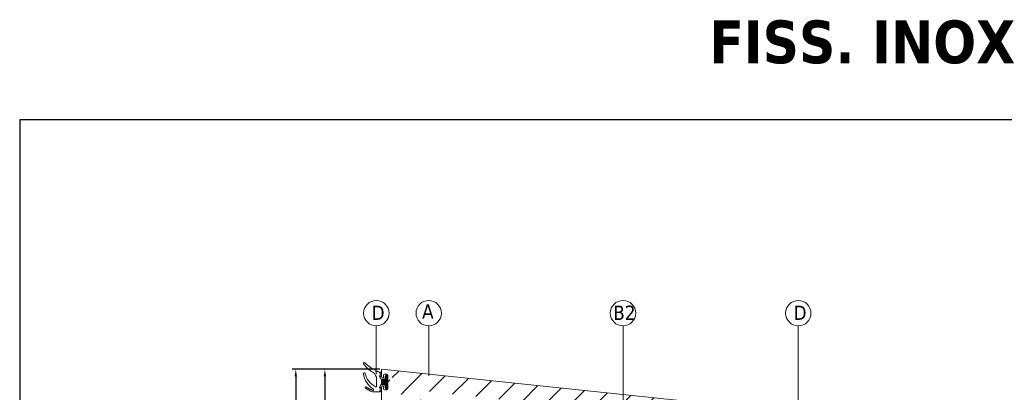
# Model space of a CAD drawing. Header units: millimetres. Extents: x 582 to 4940, y -30 to 2368.
# Tile 9 of 20: x 582 to 927, y 739 to 869. Entities that reach past the tile are written whole.
import ezdxf

# ---------------------------------------------------------------- set-up
doc = ezdxf.new("R2010")
doc.units = ezdxf.units.MM
doc.layers.get('0').update_dxf_attribs({"lineweight": 13})
for name, color, linetype, lineweight in [('GUARNIZIONI', 7, 'Continuous', 9), ('INDICATORI', 7, 'Continuous', 5), ('PENSILINA MAXI', 8, 'Continuous', 9), ('Quote', 5, 'Continuous', 9)]:
    doc.layers.add(name, color=color, linetype=linetype, lineweight=lineweight)
doc.layers.add('RIQUADRO', color=6, linetype='Continuous', plot=False)
doc.styles.get("Standard").update_dxf_attribs({"font": 'TAHOMA.TTF'})
doc.styles.add('STANDARD-Tahoma', font='TAHOMA.TTF')
doc.dimstyles.new('Annotativa millimetri', dxfattribs={"dimscale": 0, "dimtxt": 5, "dimasz": 2.5, "dimexe": 1.25, "dimexo": 0.625, "dimtad": 1, "dimtoh": 1, "dimdec": 1, "dimtxsty": 'Standard', "dimcen": 2.5, "dimclrd": 256, "dimclre": 256, "dimclrt": 7, "dimadec": 0, "dimazin": 0, "dimtfac": 1, "dimtdec": 1, "dimtmove": 0, "dimatfit": 3, "dimfxl": 1, "dimarcsym": 0})

# ---------------------------------------------------------------- blocks, each defined once
blk = doc.blocks.new('*D24')
at = {"layer": 'Defpoints', "color": 0}
for p in [(709.12, 746.67), (689.24, 632.17), (709.12, 632.17)]:
    blk.add_point(p, dxfattribs=at)
at = {"layer": 'Quote', "lineweight": -2}
for p, q in [((708.5, 746.67), (687.99, 746.67)), ((689.24, 744.17), (689.24, 673.22)), ((689.24, 634.67), (689.24, 655.99)), ((708.5, 632.17), (687.99, 632.17))]:
    blk.add_line(p, q, dxfattribs=at)
at = {"layer": 'Quote'}
for points in [[(689.66, 744.17), (688.83, 744.17), (689.24, 746.67)], [(688.83, 634.67), (689.66, 634.67), (689.24, 632.17)]]:
    blk.add_solid(points, dxfattribs=at)
at = {"layer": 'Quote', "color": 7, "insert": (689.24, 664.61), "char_height": 5, "attachment_point": 5, "rotation": 90}
blk.add_mtext('114,5', dxfattribs=at)
blk = doc.blocks.new('*D43')
at = {"layer": 'Defpoints', "color": 0}
for p in [(709.12, 746.67), (679.05, 608.23), (712.39, 608.23)]:
    blk.add_point(p, dxfattribs=at)
at = {"layer": 'Quote', "lineweight": -2}
for p, q in [((708.5, 746.67), (677.8, 746.67)), ((679.05, 744.17), (679.05, 673.32)), ((679.05, 610.73), (679.05, 655.9)), ((711.76, 608.23), (677.8, 608.23))]:
    blk.add_line(p, q, dxfattribs=at)
at = {"layer": 'Quote'}
for points in [[(679.46, 744.17), (678.63, 744.17), (679.05, 746.67)], [(678.63, 610.73), (679.46, 610.73), (679.05, 608.23)]]:
    blk.add_solid(points, dxfattribs=at)
at = {"layer": 'Quote', "color": 7, "insert": (679.05, 664.61), "char_height": 5, "attachment_point": 5, "rotation": 90}
blk.add_mtext('138,4', dxfattribs=at)

msp = doc.modelspace()

# ---------------------------------------------------------------- hatches: boundary and pattern name
h = msp.add_hatch()
h.set_pattern_fill('ANSI31', color=256, scale=2, style=0)
h.set_pattern_definition([(45, (400.196, -8.899), (-4.49013, 4.49013), [])])
edge = h.paths.add_edge_path()
edge.add_line((720.12, 703.92), (711.12, 703.92))
edge.add_line((720.12, 689.42), (711.12, 689.42))
edge.add_arc((857.91, 730.04), 1, 1, 84.3774)
edge.add_arc((857.32, 724.72), 0.35, 0, 90)
edge.add_line((852.52, 725.07), (857.32, 725.07))
edge.add_arc((852.52, 724.72), 0.35, 90, 180)
edge.add_arc((858.53, 723.37), 0.5, 270, 361)
edge.add_line((856.77, 722.87), (858.53, 722.87))
edge.add_arc((856.77, 723.22), 0.35, 180, 270)
edge.add_line((856.42, 723.47), (856.42, 723.22))
edge.add_arc((856.52, 723.47), 0.1, 90.0001, 179.9999)
edge.add_line((857.32, 723.57), (856.52, 723.57))
edge.add_arc((857.32, 723.92), 0.35, 270, 360)
edge.add_arc((852.52, 723.92), 0.35, 180, 270)
edge.add_line((853.32, 723.57), (852.52, 723.57))
edge.add_arc((853.32, 723.47), 0.1, 0, 90)
edge.add_line((853.42, 723.22), (853.42, 723.47))
edge.add_arc((853.07, 723.22), 0.35, 269.9999, 360)
edge.add_line((849.56, 668.9), (849.48, 668.9))
edge.add_line((850.57, 668.8), (849.56, 668.9))
edge.add_arc((850.54, 668.5), 0.3, 0, 84.2929)
edge.add_line((850.84, 660.24), (850.84, 668.5))
edge.add_arc((850.54, 660.24), 0.3, 275.7071, 360)
edge.add_line((849.56, 659.84), (850.57, 659.94))
edge.add_line((849.48, 659.84), (849.56, 659.84))
edge.add_line((842.42, 671.97), (842.42, 670.47))
edge.add_line((842.92, 671.97), (842.42, 671.97))
edge.add_line((843.92, 670.56), (842.92, 671.97))
edge.add_line((843.97, 670.39), (843.92, 670.56))
edge.add_line((843.97, 669.08), (843.97, 670.39))
edge.add_arc((844.27, 669.08), 0.3, 180, 270)
edge.add_line((848.8, 668.78), (844.27, 668.78))
edge.add_line((848.88, 668.79), (848.8, 668.78))
edge.add_line((848.77, 659.96), (848.86, 659.95))
edge.add_line((844.27, 659.96), (848.77, 659.96))
edge.add_arc((844.27, 659.66), 0.3, 90.0543, 179.9457)
edge.add_line((843.97, 658.03), (843.97, 659.66))
edge.add_arc((843.47, 658.03), 0.5, 280.6826, 360.0219)
edge.add_line((849.48, 668.9), (848.88, 668.79))
edge.add_line((848.86, 659.95), (849.48, 659.84))
edge.add_line((859.03, 723.38), (858.91, 730.05))
edge.add_line((857.67, 724.72), (857.67, 723.92))
edge.add_line((852.17, 723.92), (852.17, 724.72))
edge.add_arc((709.47, 740.37), 0.35, 90.0001, 179.9999)
edge.add_line((709.72, 740.72), (709.47, 740.72))
edge.add_arc((709.72, 740.62), 0.1, 0.0001, 89.9999)
edge.add_line((709.82, 739.82), (709.82, 740.62))
edge.add_arc((710.17, 739.82), 0.35, 180.0001, 269.9999)
edge.add_line((710.97, 739.47), (710.17, 739.47))
edge.add_arc((710.97, 739.82), 0.35, 270.0001, 359.9999)
edge.add_line((711.32, 744.62), (711.32, 739.82))
edge.add_arc((710.97, 744.62), 0.35, 0, 90)
edge.add_line((710.17, 744.97), (710.97, 744.97))
edge.add_arc((710.17, 744.62), 0.35, 90, 180)
edge.add_line((709.82, 743.82), (709.82, 744.62))
edge.add_arc((709.72, 743.82), 0.1, 270, 360)
edge.add_line((709.47, 743.72), (709.72, 743.72))
edge.add_arc((709.47, 744.07), 0.35, 180.0001, 269.9999)
edge.add_line((709.12, 746.67), (709.12, 744.07))
edge.add_line((766.92, 671.97), (766.92, 670.47))
edge.add_line((767.42, 671.97), (766.92, 671.97))
edge.add_line((768.48, 670.47), (767.42, 671.97))
edge.add_line((815.92, 670.47), (768.48, 670.47))
edge.add_line((816.92, 671.97), (815.92, 670.47))
edge.add_line((817.42, 671.97), (816.92, 671.97))
edge.add_line((817.42, 670.48), (817.42, 671.97))
edge.add_line((720.12, 704.02), (720.12, 710.86))
edge.add_arc((736.82, 722.47), 0.3, 0, 123.0879)
edge.add_line((721.03, 712.54), (736.66, 722.72))
edge.add_arc((722.12, 710.86), 2, 123.0879, 180)
edge.add_arc((725.12, 684.41), 5, 180, 235.7552)
edge.add_line((736.66, 670.51), (722.31, 680.28))
edge.add_arc((736.82, 670.76), 0.3, 235.7552, 360.0063)
edge.add_line((737.12, 675.47), (737.12, 670.76))
edge.add_line((739.12, 675.47), (737.12, 675.47))
edge.add_line((739.12, 670.97), (739.12, 675.47))
edge.add_arc((739.62, 670.97), 0.5, 180.0063, 270)
edge.add_arc((739.62, 722.37), 0.5, 89.9999, 180)
edge.add_line((739.12, 717.87), (739.12, 722.37))
edge.add_line((737.12, 717.87), (739.12, 717.87))
edge.add_line((737.12, 722.47), (737.12, 717.87))
edge.add_line((711.12, 683.23), (709.12, 680.92))
edge.add_line((709.12, 710.95), (711.12, 708.64))
edge.add_line((709.12, 680.92), (709.12, 632.17))
edge.add_line((766.92, 670.47), (739.62, 670.47))
edge.add_line((709.12, 740.37), (709.12, 710.95))
edge.add_line((842.42, 670.47), (817.42, 670.48))
edge.add_line((709.12, 632.17), (843.57, 657.53))
edge.add_line((858.01, 731.03), (709.12, 746.67))
edge.add_line((739.62, 722.87), (853.07, 722.87))
edge.add_line((720.12, 684.41), (720.12, 689.42))
edge.add_line((711.12, 689.42), (711.12, 683.23))
edge.add_line((711.12, 708.64), (711.12, 703.92))
at = {"layer": 'GUARNIZIONI'}
h = msp.add_hatch(dxfattribs=at)
h.set_pattern_fill('ANSI31', color=256, scale=0.1, angle=180, style=0, pattern_type=2)
h.set_pattern_definition([(225, (756.6555, 862.08758), (-0.2245064, 0.2245064), [])])
h.paths.add_polyline_path([(709.12, 741.22), (709.12, 743.22), (710.32, 743.22), (710.32, 743.97), (710.32, 743.99), (710.32, 744), (710.33, 744.02), (710.33, 744.04), (710.33, 744.05), (710.33, 744.07), (710.33, 744.08), (710.34, 744.1), (710.34, 744.12), (710.34, 744.13), (710.35, 744.15), (710.35, 744.17), (710.36, 744.18), (710.36, 744.2), (710.37, 744.21), (710.37, 744.23), (710.38, 744.25), (710.39, 744.26), (710.39, 744.28), (710.4, 744.29), (710.41, 744.31), (710.42, 744.33), (710.43, 744.34), (710.44, 744.36), (710.45, 744.37), (710.46, 744.39), (710.47, 744.4), (710.48, 744.41), (710.49, 744.43), (710.5, 744.44), (710.52, 744.45), (710.53, 744.47), (710.54, 744.48), (710.56, 744.49), (710.57, 744.5), (710.58, 744.52), (710.6, 744.53), (710.61, 744.54), (710.63, 744.55), (710.64, 744.56), (710.66, 744.57), (710.67, 744.58), (710.69, 744.59), (710.7, 744.59), (710.72, 744.6), (710.73, 744.61), (710.75, 744.62), (710.77, 744.62), (710.78, 744.63), (710.8, 744.64), (710.81, 744.64), (710.83, 744.65), (710.85, 744.65), (710.86, 744.65), (710.88, 744.66), (710.9, 744.66), (710.91, 744.66), (710.93, 744.67), (710.94, 744.67), (710.96, 744.67), (710.98, 744.67), (710.99, 744.67), (711.01, 744.67), (711.02, 744.67), (711.03, 744.67), (711.04, 744.67), (711.04, 744.67), (711.05, 744.67), (711.06, 744.67), (711.06, 744.67), (711.07, 744.67), (711.08, 744.67), (711.09, 744.67), (711.09, 744.66), (711.1, 744.66), (711.11, 744.66), (711.11, 744.66), (711.12, 744.66), (711.13, 744.65), (711.13, 744.65), (711.14, 744.65), (711.15, 744.65), (711.15, 744.64), (711.16, 744.64), (711.17, 744.64), (711.17, 744.63), (711.18, 744.63), (711.19, 744.62), (711.19, 744.62), (711.2, 744.61), (711.21, 744.61), (711.21, 744.61), (711.22, 744.6), (711.22, 744.6), (711.23, 744.59), (711.24, 744.58), (711.24, 744.58), (711.25, 744.57), (711.25, 744.57), (711.26, 744.56), (711.26, 744.56), (711.27, 744.55), (711.27, 744.54), (711.27, 744.54), (711.28, 744.53), (711.28, 744.52), (711.29, 744.52), (711.29, 744.51), (711.29, 744.5), (711.3, 744.5), (711.3, 744.49), (711.3, 744.48), (711.31, 744.48), (711.31, 744.47), (711.31, 744.46), (711.31, 744.46), (711.31, 744.45), (711.32, 744.44), (711.32, 744.43), (711.32, 744.43), (711.32, 744.42), (711.32, 744.41), (711.32, 744.41), (711.32, 744.4), (711.32, 744.39), (711.32, 744.39), (711.32, 744.38), (711.32, 744.37), (711.32, 740.07), (711.32, 740.07), (711.32, 740.06), (711.32, 740.05), (711.32, 740.05), (711.32, 740.04), (711.32, 740.03), (711.32, 740.02), (711.32, 740.02), (711.32, 740.01), (711.32, 740), (711.31, 740), (711.31, 739.99), (711.31, 739.98), (711.31, 739.98), (711.31, 739.97), (711.3, 739.96), (711.3, 739.96), (711.3, 739.95), (711.29, 739.94), (711.29, 739.93), (711.29, 739.93), (711.28, 739.92), (711.28, 739.91), (711.27, 739.91), (711.27, 739.9), (711.27, 739.9), (711.26, 739.89), (711.26, 739.88), (711.25, 739.88), (711.25, 739.87), (711.24, 739.87), (711.24, 739.86), (711.23, 739.86), (711.22, 739.85), (711.22, 739.84), (711.21, 739.84), (711.21, 739.83), (711.2, 739.83), (711.19, 739.83), (711.19, 739.82), (711.18, 739.82), (711.17, 739.81), (711.17, 739.81), (711.16, 739.81), (711.15, 739.8), (711.15, 739.8), (711.14, 739.8), (711.13, 739.79), (711.13, 739.79), (711.12, 739.79), (711.11, 739.79), (711.11, 739.78), (711.1, 739.78), (711.09, 739.78), (711.09, 739.78), (711.08, 739.78), (711.07, 739.78), (711.06, 739.78), (711.06, 739.77), (711.05, 739.77), (711.04, 739.77), (711.04, 739.77), (711.03, 739.77), (711.02, 739.77), (711.01, 739.77), (710.99, 739.77), (710.98, 739.77), (710.96, 739.78), (710.94, 739.78), (710.93, 739.78), (710.91, 739.78), (710.9, 739.78), (710.88, 739.79), (710.86, 739.79), (710.85, 739.8), (710.83, 739.8), (710.81, 739.8), (710.8, 739.81), (710.78, 739.82), (710.77, 739.82), (710.75, 739.83), (710.73, 739.84), (710.72, 739.84), (710.7, 739.85), (710.69, 739.86), (710.67, 739.87), (710.66, 739.88), (710.64, 739.89), (710.63, 739.9), (710.61, 739.91), (710.6, 739.92), (710.58, 739.93), (710.57, 739.94), (710.56, 739.95), (710.54, 739.97), (710.53, 739.98), (710.52, 739.99), (710.5, 740), (710.49, 740.02), (710.48, 740.03), (710.47, 740.05), (710.46, 740.06), (710.45, 740.07), (710.44, 740.09), (710.43, 740.1), (710.42, 740.12), (710.41, 740.14), (710.4, 740.15), (710.39, 740.17), (710.39, 740.18), (710.38, 740.2), (710.37, 740.21), (710.37, 740.23), (710.36, 740.25), (710.36, 740.26), (710.35, 740.28), (710.35, 740.3), (710.34, 740.31), (710.34, 740.33), (710.34, 740.35), (710.33, 740.36), (710.33, 740.38), (710.33, 740.39), (710.33, 740.41), (710.33, 740.43), (710.32, 740.44), (710.32, 740.46), (710.32, 740.47), (710.32, 741.22)], flags=0)

# ---------------------------------------------------------------- linework, layer by layer
for p, q in [((707.26, 761.88), (707.26, 744.92)), ((725.6, 761.88), (725.6, 744.35)), ((793.65, 761.88), (793.65, 721.04)), ((855.05, 761.88), (855.05, 721.36))]:
    msp.add_line(p, q)
at = {"layer": 'GUARNIZIONI', "elevation": -407.66}
for points in [[(708.62, 745.68, -0.019793), (707.72, 745.97, -1.249428), (707.18, 746.19, -0.100892), (703.24, 748.93, 0.948964), (702.79, 748.54, 0.086545), (705.98, 745.62, -0.25605), (707.37, 743.09), (707.37, 743.09), (707.37, 740.82, -0.570725), (706.92, 740.56, -0.207461), (703.32, 745.22, 0.957196), (702.73, 745.09, 0.209102), (706.21, 739.71, -0.251604), (706.32, 739.5), (706.32, 739.32, -0.40996), (706.22, 739.22), (706.22, 739.22), (706.02, 739.22), (706.02, 739.22, -0.255513), (705.94, 739.27, 0.161143), (705.82, 739.37), (705.72, 739.4), (705.61, 739.45), (705.51, 739.49), (705.4, 739.53), (705.3, 739.57), (705.2, 739.62), (705.1, 739.67), (705, 739.71), (704.9, 739.76), (704.8, 739.81), (704.71, 739.86), (704.62, 739.9), (704.53, 739.95), (704.44, 740.01), (704.35, 740.06), (704.27, 740.11), (704.19, 740.16), (704.1, 740.21), (704.03, 740.27), (703.95, 740.32), (703.87, 740.38), (703.8, 740.43), (703.73, 740.49, 0.995684), (703.42, 740.1, 0.095029), (705.93, 738.74, 0.076834), (706.02, 738.72), (708.57, 738.72)], [(708.57, 744.02), (708.57, 743.72, 0.414214), (709.07, 743.22), (709.12, 743.22), (709.12, 741.22), (709.07, 741.22, 0.414214), (708.57, 740.72), (708.57, 740.42)]]:
    msp.add_lwpolyline(points, format="xyb", dxfattribs=at)
for points in [[(708.57, 745.29), (708.57, 744.42)], [(708.57, 740.02), (708.57, 739.12)]]:
    msp.add_lwpolyline(points, dxfattribs=at)
at = {"layer": 'GUARNIZIONI', "linetype": 'Continuous', "elevation": -407.66}
msp.add_lwpolyline([(711.02, 739.77, -0.414214), (710.32, 740.47), (710.32, 740.47), (710.32, 741.22), (709.12, 741.22), (709.12, 743.22), (710.32, 743.22), (710.32, 743.97), (710.32, 743.97, -0.414214), (711.02, 744.67, -0.414213), (711.32, 744.37), (711.32, 740.07, -0.414214), (711.02, 739.77)], format="xyb", dxfattribs=at)
at = {"layer": 'GUARNIZIONI'}
for centre in [(708.57, 745.49, -407.66), (708.57, 744.22, -407.66), (708.57, 740.22, -407.66), (708.57, 738.92, -407.66)]:
    msp.add_circle(centre, 0.2, dxfattribs=at)
at = {"layer": 'INDICATORI', "color": 0}
for centre in [(707.26, 766.32), (725.6, 766.32), (793.65, 766.32), (855.05, 766.32)]:
    msp.add_circle(centre, 4.44, dxfattribs=at)
at = {"layer": 'PENSILINA MAXI'}
for p, q in [((858.01, 731.03, -407.66), (709.12, 746.67, -407.66)), ((709.12, 746.67, -407.66), (709.12, 744.07, -407.66)), ((710.17, 744.97, -407.66), (710.97, 744.97, -407.66)), ((709.47, 743.72, -407.66), (709.72, 743.72, -407.66)), ((709.82, 743.82, -407.66), (709.82, 744.62, -407.66)), ((711.32, 744.62, -407.66), (711.32, 739.82, -407.66)), ((709.12, 740.37, -407.66), (709.12, 710.95, -407.66)), ((709.72, 740.72, -407.66), (709.47, 740.72, -407.66)), ((709.82, 739.82, -407.66), (709.82, 740.62, -407.66)), ((710.97, 739.47, -407.66), (710.17, 739.47, -407.66))]:
    msp.add_line(p, q, dxfattribs=at)
for centre, radius, start, end in [((710.17, 744.62, -407.66), 0.35, 90, 180), ((710.97, 744.62, -407.66), 0.35, 0, 90), ((709.47, 744.07, -407.66), 0.35, 180.0001, 269.9999), ((709.72, 743.82, -407.66), 0.1, 270, 360), ((709.47, 740.37, -407.66), 0.35, 90.0001, 179.9999), ((709.72, 740.62, -407.66), 0.1, 0.0001, 89.9999), ((710.17, 739.82, -407.66), 0.35, 180.0001, 269.9999), ((710.97, 739.82, -407.66), 0.35, 270.0001, 359.9999)]:
    msp.add_arc(centre, radius, start, end, dxfattribs=at)
at = {"layer": 'RIQUADRO'}
msp.add_lwpolyline([(582.35, 496.82), (1143.25, 496.82), (1143.25, 834.02), (582.35, 834.02)], close=True, dxfattribs=at)

# ---------------------------------------------------------------- texts
at = {"insert": (823.86, 868.86), "char_height": 15, "width": 142.8037, "attachment_point": 1}
msp.add_mtext('{\\fTahoma|b1|i0|c0|p34;FISS. INOX  }', dxfattribs=at)
at = {"layer": 'INDICATORI', "color": 0, "char_height": 5, "width": 4.1965, "attachment_point": 1, "style": 'STANDARD-Tahoma'}
for s, insert in [('A', (723.28, 769.43)), ('B2', (790.22, 768.96)), ('D', (705.6, 768.96)), ('D', (853.39, 768.96))]:
    msp.add_mtext(s, dxfattribs=dict(at, insert=insert))

# ---------------------------------------------------------------- dimensions: what is measured, and where the dimension line sits
at = {"layer": 'Quote'}
for base, p2, picture, middle in [((679.05, 608.23), (712.39, 608.23), '*D43', (679.05, 664.61)), ((689.24, 632.17), (709.12, 632.17), '*D24', (689.24, 664.61))]:
    dim = msp.add_linear_dim(base=base, p1=(709.12, 746.67), p2=p2, angle=90, dimstyle='Annotativa millimetri', override={"dimscale": 1, "dimtad": 0, "dimlfac": 1, "dimtxsty": 'Standard', "dimsah": 1, "dimtolj": 0}, dxfattribs=at)
    dim.commit()
    dim.dimension.update_dxf_attribs({"geometry": picture, "text_midpoint": middle, "dimtype": 160})

doc.saveas('drawing.dxf')
